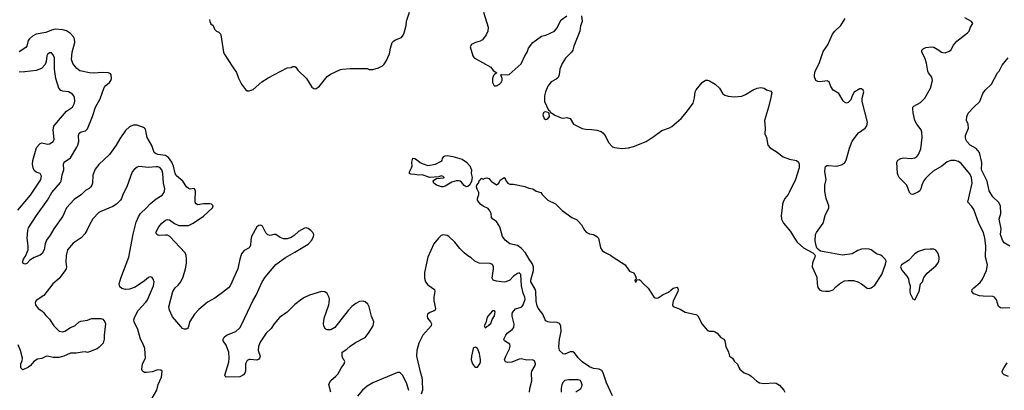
# Model space of a CAD drawing. Header units: inches. Extents: x 2220522 to 2384314, y 721474 to 893490.
# Tile 7 of 256: x 2237576 to 2247931, y 733370 to 737270. Entities that reach past the tile are written whole.
import ezdxf

# ---------------------------------------------------------------- set-up
doc = ezdxf.new("R2010")
doc.units = ezdxf.units.IN
doc.header["$MEASUREMENT"] = 0
doc.layers.add('C2733', color=7, linetype='Continuous')
doc.layers.add('C2743', color=7, linetype='Continuous')

msp = doc.modelspace()

# ---------------------------------------------------------------- linework, layer by layer
at = {"layer": 'C2733', "color": 5}
for points, elevation in [([(2239572, 737272), (2239576, 737250), (2239588, 737228), (2239611, 737210), (2239626, 737170), (2239646, 737150), (2239670, 737139), (2239684, 737124), (2239690, 737110), (2239721, 736930), (2239728, 736910), (2239816, 736770), (2239856, 736716), (2239876, 736656), (2239909, 736590), (2239950, 736535), (2239970, 736522), (2239990, 736520), (2240000, 736524)], 220), ([(2240000, 734885), (2239998, 734882), (2239989, 734871), (2239938, 734842), (2239910, 734805), (2239890, 734750), (2239871, 734650), (2239790, 734470), (2239773, 734450), (2239710, 734399), (2239630, 734340), (2239550, 734298), (2239459, 734221), (2239416, 734170), (2239367, 734093), (2239349, 734031), (2239341, 734019), (2239328, 734012), (2239310, 734013), (2239290, 734022), (2239270, 734040), (2239230, 734092), (2239183, 734143), (2239150, 734214), (2239143, 734250), (2239185, 734410), (2239210, 734450), (2239242, 734478), (2239270, 734510), (2239297, 734563), (2239320, 734650), (2239329, 734709), (2239332, 734752), (2239328, 734790), (2239316, 734816), (2239156, 734990), (2239130, 735001), (2239110, 735003), (2239050, 734999), (2239030, 735002), (2239017, 735010), (2239009, 735030), (2239038, 735090), (2239070, 735128), (2239110, 735162), (2239130, 735166), (2239150, 735163), (2239205, 735125), (2239250, 735105), (2239350, 735105), (2239402, 735130), (2239510, 735203), (2239603, 735290), (2239611, 735310), (2239593, 735330), (2239573, 735333), (2239510, 735332), (2239450, 735323), (2239431, 735331), (2239423, 735350), (2239421, 735370), (2239425, 735465), (2239416, 735490), (2239410, 735494), (2239370, 735488), (2239350, 735493), (2239330, 735511), (2239291, 735570), (2239226, 735626), (2239210, 735650), (2239192, 735730), (2239177, 735770), (2239141, 735821), (2239110, 735841), (2239030, 735853), (2239010, 735860), (2238992, 735872), (2238965, 735945), (2238917, 736030), (2238898, 736118), (2238889, 736130), (2238877, 736137), (2238810, 736159), (2238770, 736161), (2238730, 736141), (2238690, 736105), (2238630, 736018), (2238590, 735950), (2238519, 735850), (2238410, 735747), (2238370, 735696), (2238346, 735634), (2238341, 735550), (2238336, 735530), (2238324, 735510), (2238306, 735494), (2238268, 735472), (2238225, 735430), (2238150, 735379), (2238070, 735290), (2238030, 735201), (2237934, 735070), (2237898, 735002), (2237858, 734950), (2237843, 734910), (2237832, 734850), (2237811, 734810), (2237790, 734793), (2237730, 734767), (2237682, 734738), (2237650, 734704), (2237630, 734698), (2237610, 734708), (2237609, 734730), (2237615, 734750), (2237639, 734781), (2237665, 734850), (2237667, 734890), (2237654, 734970), (2237661, 735050), (2237670, 735081), (2237754, 735210), (2237869, 735371), (2237916, 735450), (2238004, 735556), (2238011, 735570), (2238024, 735636), (2238042, 735690), (2238038, 735750), (2238044, 735770), (2238110, 735816), (2238177, 735930), (2238187, 735950), (2238197, 735990), (2238196, 736050), (2238203, 736077), (2238215, 736085), (2238270, 736101), (2238290, 736122), (2238343, 736250), (2238374, 736350), (2238424, 736436), (2238465, 736555), (2238482, 736578), (2238522, 736610), (2238536, 736630), (2238541, 736650), (2238537, 736690), (2238530, 736699), (2238510, 736710), (2238450, 736716), (2238352, 736708), (2238310, 736711), (2238210, 736731), (2238176, 736756), (2238134, 736810), (2238121, 736850), (2238129, 736930), (2238156, 737030), (2238153, 737070), (2238143, 737090), (2238110, 737126), (2238070, 737152), (2238030, 737164), (2237949, 737169), (2237910, 737159), (2237850, 737135), (2237750, 737118), (2237710, 737096), (2237679, 737070), (2237664, 737050), (2237650, 736990), (2237641, 736979), (2237570, 736931)], 220), ([(2237556, 735264), (2237690, 735424), (2237788, 735570), (2237797, 735590), (2237804, 735624), (2237799, 735639), (2237791, 735651), (2237750, 735667), (2237730, 735683), (2237719, 735710), (2237711, 735750), (2237714, 735790), (2237748, 735910), (2237758, 735930), (2237790, 735967), (2237810, 735975), (2237870, 735959), (2237890, 735962), (2237927, 735990), (2237938, 736010), (2237930, 736110), (2237937, 736150), (2237983, 736210), (2238070, 736308), (2238130, 736350), (2238151, 736390), (2238156, 736416), (2238153, 736450), (2238145, 736470), (2238130, 736487), (2238090, 736510), (2238030, 736517), (2238010, 736524), (2237987, 736550), (2237956, 736650), (2237943, 736750), (2237943, 736870), (2237930, 736901), (2237910, 736921), (2237890, 736921), (2237870, 736905), (2237862, 736890), (2237854, 736830), (2237843, 736797), (2237804, 736756), (2237750, 736737), (2237630, 736721), (2237570, 736718)], 240), ([(2238971, 733289), (2239017, 733370), (2239032, 733430), (2239066, 733510), (2239074, 733570), (2239062, 733582), (2239030, 733584), (2238970, 733565), (2238910, 733557), (2238890, 733559), (2238869, 733570), (2238861, 733590), (2238867, 733650), (2238898, 733710), (2238893, 733810), (2238878, 733850), (2238846, 733910), (2238819, 734010), (2238781, 734090), (2238777, 734110), (2238783, 734137), (2238822, 734210), (2238903, 734297), (2238919, 734321), (2238983, 734470), (2238990, 734510), (2238981, 734541), (2238970, 734558), (2238961, 734561), (2238950, 734564), (2238930, 734556), (2238890, 734521), (2238790, 734456), (2238730, 734436), (2238690, 734432), (2238650, 734441), (2238630, 734459), (2238623, 734490), (2238639, 734550), (2238725, 734770), (2238768, 735012), (2238802, 735138), (2238824, 735196), (2238848, 735232), (2238910, 735290), (2238947, 735333), (2239010, 735384), (2239075, 735425), (2239096, 735450), (2239103, 735490), (2239090, 735549), (2239081, 735650), (2239070, 735690), (2239050, 735713), (2239030, 735721), (2239010, 735723), (2238930, 735716), (2238830, 735724), (2238810, 735719), (2238782, 735698), (2238759, 735670), (2238703, 735510), (2238660, 735430), (2238647, 735390), (2238635, 735370), (2238593, 735330), (2238555, 735305), (2238430, 735253), (2238410, 735240), (2238346, 735174), (2238309, 735110), (2238284, 735050), (2238263, 735017), (2238224, 734976), (2238140, 734920), (2238080, 734850), (2238065, 734790), (2238063, 734717), (2238068, 734670), (2238064, 734650), (2238051, 734629), (2237993, 734547), (2237926, 734490), (2237830, 734369), (2237750, 734314), (2237741, 734299), (2237739, 734290), (2237744, 734270), (2237770, 734231), (2237810, 734205), (2237828, 734188), (2237850, 734158), (2237890, 734118), (2237934, 734050), (2237990, 733991), (2238030, 733986), (2238050, 733991), (2238110, 734031), (2238155, 734050), (2238202, 734090), (2238221, 734099), (2238290, 734107), (2238330, 734126), (2238430, 734124), (2238450, 734117), (2238472, 734092), (2238477, 734070), (2238464, 733950), (2238465, 733910), (2238454, 733866), (2238410, 733819), (2238390, 733805), (2238291, 733769), (2238270, 733774), (2238233, 733773), (2238170, 733761), (2238110, 733761), (2238042, 733730), (2237990, 733717), (2237930, 733716), (2237870, 733730), (2237850, 733727), (2237810, 733706), (2237762, 733698), (2237725, 733675), (2237690, 733632), (2237670, 733615), (2237610, 733585), (2237590, 733608), (2237587, 733650), (2237601, 733679), (2237605, 733710), (2237586, 733790), (2237560, 733850)], 240), ([(2240000, 733693), (2239990, 733694), (2239970, 733683), (2239951, 733650), (2239952, 733570), (2239944, 733550), (2239930, 733532), (2239890, 733513), (2239746, 733510), (2239738, 733518), (2239735, 733530), (2239774, 733666), (2239780, 733710), (2239775, 733770), (2239768, 733790), (2239746, 733846), (2239717, 733890), (2239716, 733910), (2239726, 733930), (2239750, 733951), (2239850, 733988), (2239890, 734028), (2239913, 734067), (2240000, 734252)], 220)]:
    msp.add_lwpolyline(points, dxfattribs=dict(at, elevation=elevation))
at = {"layer": 'C2743', "color": 5}
for points, elevation in [([(2240000, 736524), (2240030, 736535), (2240123, 736617), (2240190, 736659), (2240390, 736763), (2240430, 736766), (2240450, 736777), (2240470, 736777), (2240481, 736770), (2240500, 736740), (2240592, 736652), (2240650, 736561), (2240670, 736547), (2240690, 736544), (2240730, 736571), (2240808, 736672), (2240844, 736696), (2240950, 736745), (2240970, 736751), (2241050, 736755), (2241230, 736755), (2241250, 736747), (2241290, 736747), (2241350, 736765), (2241390, 736783), (2241410, 736802), (2241430, 736835), (2241464, 736910), (2241475, 736970), (2241492, 737030), (2241510, 737048), (2241530, 737059), (2241590, 737083), (2241610, 737107), (2241619, 737130), (2241640, 737210), (2241644, 737256), (2241675, 737350)], 220), ([(2242454, 737350), (2242502, 737190), (2242500, 737150), (2242483, 737110), (2242443, 737057), (2242417, 737043), (2242370, 737030), (2242326, 737010), (2242314, 736986), (2242342, 736890), (2242356, 736870), (2242530, 736772), (2242557, 736737), (2242594, 736710), (2242570, 736695), (2242559, 736681), (2242549, 736651), (2242549, 736609), (2242561, 736581), (2242570, 736574), (2242590, 736573), (2242621, 736590), (2242639, 736610), (2242649, 736630), (2242649, 736650), (2242635, 736690), (2242645, 736695), (2242710, 736689), (2242725, 736695), (2242850, 736805), (2242887, 736890), (2242914, 736930), (2242928, 736972), (2242974, 737030), (2243065, 737095), (2243110, 737108), (2243199, 737150), (2243230, 737185), (2243249, 737230), (2243272, 737268), (2243329, 737310)], 220), ([(2243485, 737310), (2243491, 737250), (2243474, 737206), (2243466, 737150), (2243404, 736990), (2243394, 736950), (2243380, 736930), (2243316, 736864), (2243281, 736810), (2243257, 736750), (2243250, 736690), (2243238, 736662), (2243217, 736643), (2243165, 736615), (2243130, 736572), (2243106, 736510), (2243096, 736470), (2243096, 736410), (2243137, 736317), (2243151, 736310), (2243155, 736295), (2243170, 736291), (2243204, 736264), (2243270, 736237), (2243290, 736233), (2243330, 736242), (2243365, 736230), (2243401, 736170), (2243490, 736125), (2243530, 736117), (2243590, 736114), (2243646, 736106), (2243690, 736094), (2243710, 736081), (2243733, 736053), (2243770, 735979), (2243812, 735932), (2243830, 735926), (2243910, 735915), (2243978, 735922), (2244030, 735935), (2244164, 735990), (2244250, 736045), (2244330, 736104), (2244408, 736132), (2244434, 736146), (2244531, 736229), (2244590, 736296), (2244657, 736390), (2244674, 736446), (2244681, 736510), (2244689, 736531), (2244754, 736610), (2244790, 736632), (2244810, 736632), (2244830, 736625), (2244890, 736590), (2244934, 736550), (2244971, 736490), (2244990, 736475), (2245026, 736466), (2245090, 736459), (2245170, 736467), (2245210, 736484), (2245290, 736533), (2245330, 736549), (2245370, 736556), (2245405, 736550), (2245430, 736533), (2245477, 736517), (2245485, 736505), (2245476, 736450), (2245452, 736350), (2245408, 736210), (2245417, 736130), (2245411, 736070), (2245431, 736030), (2245445, 735950), (2245470, 735921), (2245530, 735883), (2245606, 735826), (2245670, 735802), (2245745, 735790), (2245767, 735770), (2245774, 735750), (2245772, 735710), (2245734, 735590), (2245669, 735451), (2245657, 735430), (2245624, 735390), (2245604, 735350), (2245598, 735330), (2245596, 735290), (2245584, 735210), (2245588, 735170), (2245609, 735129), (2245682, 735042), (2245724, 734970), (2245754, 734930), (2245819, 734870), (2245917, 734817), (2245937, 734797), (2245941, 734790), (2245939, 734770), (2245914, 734710), (2245911, 734670), (2245959, 734559), (2245962, 734490), (2245971, 734451), (2245987, 734427), (2246010, 734416), (2246050, 734413), (2246090, 734414), (2246110, 734420), (2246131, 734429), (2246160, 734460), (2246210, 734501), (2246250, 734521), (2246290, 734526), (2246345, 734525), (2246391, 734511), (2246430, 734492), (2246490, 734446), (2246510, 734443), (2246530, 734447), (2246570, 734476), (2246641, 734590), (2246682, 734698), (2246687, 734730), (2246677, 734750), (2246650, 734778), (2246631, 734791), (2246585, 734805), (2246530, 734850), (2246510, 734857), (2246470, 734860), (2246430, 734856), (2246390, 734840), (2246330, 734807), (2246230, 734793), (2245996, 734836), (2245964, 734864), (2245957, 734877), (2245947, 734907), (2245943, 734943), (2245946, 735010), (2245954, 735030), (2246024, 735130), (2246047, 735210), (2246084, 735290), (2246087, 735310), (2246056, 735390), (2246044, 735463), (2246043, 735530), (2246058, 735590), (2246044, 735670), (2246045, 735710), (2246050, 735725), (2246065, 735735), (2246083, 735737), (2246170, 735730), (2246217, 735743), (2246250, 735760), (2246268, 735792), (2246301, 735919), (2246329, 735991), (2246399, 736081), (2246469, 736130), (2246479, 736141), (2246486, 736154), (2246491, 736190), (2246436, 736410), (2246436, 736444), (2246453, 736510), (2246448, 736530), (2246430, 736542), (2246410, 736544), (2246350, 736506), (2246330, 736470), (2246315, 736425), (2246290, 736398), (2246270, 736392), (2246250, 736402), (2246236, 736416), (2246190, 736492), (2246130, 736530), (2246107, 736567), (2246090, 736617), (2246067, 736627), (2245990, 736617), (2245970, 736620), (2245950, 736630), (2245933, 736670), (2245933, 736690), (2245943, 736730), (2245983, 736810), (2246025, 736935), (2246076, 737004), (2246124, 737116), (2246148, 737150), (2246213, 737210), (2246256, 737284)], 220), ([(2247990, 734239), (2247910, 734234), (2247890, 734238), (2247871, 734251), (2247850, 734323), (2247829, 734349), (2247810, 734357), (2247710, 734360), (2247670, 734365), (2247610, 734385), (2247590, 734409), (2247594, 734430), (2247610, 734450), (2247675, 734505), (2247702, 734538), (2247745, 734630), (2247753, 734690), (2247733, 734770), (2247735, 734890), (2247725, 734970), (2247711, 735031), (2247664, 735124), (2247610, 735271), (2247590, 735306), (2247546, 735350), (2247591, 735549), (2247587, 735610), (2247568, 735648), (2247477, 735757), (2247450, 735777), (2247410, 735789), (2247370, 735790), (2247330, 735773), (2247272, 735730), (2247184, 735676), (2247141, 735639), (2247102, 735598), (2247082, 735570), (2247064, 735530), (2247053, 735490), (2247041, 735470), (2247030, 735458), (2246970, 735429), (2246950, 735433), (2246932, 735452), (2246906, 735530), (2246825, 735610), (2246813, 735630), (2246807, 735653), (2246802, 735770), (2246810, 735793), (2246844, 735810), (2246870, 735815), (2246950, 735809), (2246990, 735816), (2247010, 735830), (2247028, 735852), (2247052, 735910), (2247067, 736030), (2247065, 736085), (2247055, 736110), (2247010, 736171), (2246991, 736210), (2246971, 736289), (2246967, 736333), (2246970, 736350), (2246979, 736361), (2247050, 736398), (2247096, 736444), (2247154, 736550), (2247177, 736630), (2247170, 736664), (2247135, 736710), (2247126, 736730), (2247113, 736813), (2247095, 736870), (2247062, 736930), (2247064, 736950), (2247077, 736963), (2247104, 736976), (2247165, 736985), (2247190, 736980), (2247243, 736950), (2247270, 736928), (2247284, 736924), (2247310, 736923), (2247350, 736938), (2247370, 736951), (2247397, 737003), (2247430, 737043), (2247544, 737130), (2247561, 737150), (2247576, 737190), (2247599, 737230), (2247585, 737250), (2247514, 737290)], 180), ([(2247988, 734888), (2247930, 734922), (2247910, 734949), (2247892, 735010), (2247897, 735070), (2247875, 735170), (2247893, 735230), (2247889, 735310), (2247869, 735349), (2247810, 735406), (2247770, 735470), (2247750, 735570), (2247692, 735690), (2247693, 735767), (2247670, 735873), (2247635, 735915), (2247570, 735950), (2247536, 735990), (2247527, 736010), (2247521, 736030), (2247524, 736050), (2247553, 736130), (2247549, 736170), (2247533, 736210), (2247536, 736250), (2247550, 736285), (2247609, 736350), (2247672, 736408), (2247705, 736495), (2247730, 736527), (2247796, 736590), (2247859, 736710), (2247876, 736730), (2247909, 736790), (2247972, 736868)], 160), ([(2243811, 733311), (2243748, 733450), (2243713, 733553), (2243699, 733579), (2243671, 733591), (2243610, 733598), (2243570, 733616), (2243491, 733670), (2243450, 733711), (2243410, 733764), (2243394, 733774), (2243366, 733774), (2243310, 733751), (2243290, 733755), (2243252, 733790), (2243245, 733830), (2243254, 733910), (2243271, 733990), (2243267, 734047), (2243252, 734072), (2243230, 734082), (2243147, 734087), (2243129, 734090), (2243110, 734100), (2243101, 734110), (2243076, 734170), (2243030, 734234), (2243018, 734258), (2243008, 734308), (2243004, 734410), (2242996, 734436), (2242953, 734510), (2242950, 734530), (2242979, 734630), (2242979, 734670), (2242966, 734706), (2242933, 734750), (2242897, 734817), (2242850, 734865), (2242810, 734894), (2242730, 734910), (2242680, 734950), (2242654, 734990), (2242624, 735090), (2242590, 735146), (2242552, 735172), (2242539, 735190), (2242533, 735230), (2242519, 735260), (2242502, 735282), (2242450, 735307), (2242425, 735325), (2242404, 735350), (2242392, 735370), (2242392, 735390), (2242406, 735430), (2242404, 735450), (2242386, 735486), (2242381, 735510), (2242385, 735530), (2242401, 735550), (2242410, 735581), (2242424, 735590), (2242430, 735602), (2242450, 735591), (2242470, 735604), (2242490, 735605), (2242510, 735598), (2242535, 735570), (2242581, 735541), (2242590, 735531), (2242615, 735550), (2242630, 735582), (2242670, 735611), (2242685, 735590), (2242691, 735570), (2242710, 735551), (2242730, 735541), (2242770, 735541), (2242890, 735513), (2242930, 735497), (2242972, 735490), (2243006, 735466), (2243058, 735450), (2243071, 735430), (2243131, 735371), (2243210, 735333), (2243281, 735261), (2243383, 735190), (2243430, 735166), (2243450, 735150), (2243484, 735110), (2243515, 735055), (2243534, 735034), (2243570, 735016), (2243610, 735008), (2243647, 734990), (2243662, 734970), (2243684, 734870), (2243702, 734842), (2243725, 734825), (2243790, 734793), (2243818, 734770), (2243944, 734690), (2243990, 734623), (2244030, 734605), (2244045, 734590), (2244058, 734550), (2244058, 734542), (2244046, 734530), (2244047, 734510), (2244058, 734510), (2244066, 734534), (2244090, 734536), (2244102, 734530), (2244135, 734490), (2244186, 734446), (2244250, 734346), (2244270, 734338), (2244290, 734344), (2244342, 734378), (2244398, 734402), (2244450, 734445), (2244490, 734456), (2244493, 734453), (2244501, 734430), (2244498, 734410), (2244450, 734308), (2244441, 734270), (2244450, 734251), (2244523, 734223), (2244574, 734194), (2244688, 734168), (2244701, 734161), (2244711, 734151), (2244750, 734071), (2244810, 734001), (2244830, 733991), (2244870, 733991), (2244890, 733985), (2244910, 733971), (2244950, 733926), (2244982, 733910), (2244991, 733890), (2245001, 733830), (2245031, 733770), (2245042, 733730), (2245072, 733710), (2245095, 733675), (2245125, 733645), (2245138, 733610), (2245150, 733592), (2245194, 733554), (2245250, 733533), (2245270, 733520), (2245327, 733467), (2245355, 733450), (2245403, 733443), (2245512, 733450), (2245530, 733446), (2245565, 733425), (2245613, 733370), (2245624, 733350)], 180), ([(2240000, 734252), (2240028, 734312), (2240063, 734370), (2240125, 734510), (2240159, 734561), (2240270, 734693), (2240370, 734769), (2240470, 734822), (2240610, 734907), (2240647, 734950), (2240667, 734990), (2240669, 735010), (2240659, 735030), (2240638, 735050), (2240610, 735074), (2240590, 735080), (2240570, 735076), (2240510, 735041), (2240461, 734999), (2240430, 734978), (2240390, 734964), (2240350, 734964), (2240317, 734977), (2240270, 735010), (2240250, 735010), (2240210, 735000), (2240185, 735005), (2240166, 735026), (2240130, 735097), (2240110, 735108), (2240090, 735105), (2240070, 735090), (2240015, 734990), (2240006, 734954), (2240004, 734896), (2240000, 734885)], 220), ([(2242939, 733350), (2242940, 733390), (2242963, 733470), (2242959, 733550), (2242962, 733570), (2242998, 733630), (2243002, 733650), (2242990, 733680), (2242970, 733690), (2242910, 733688), (2242850, 733700), (2242830, 733699), (2242752, 733668), (2242710, 733664), (2242686, 733670), (2242676, 733690), (2242689, 733730), (2242728, 733808), (2242735, 733835), (2242730, 733855), (2242673, 733890), (2242669, 733910), (2242687, 733950), (2242702, 733970), (2242756, 734010), (2242773, 734030), (2242775, 734065), (2242756, 734150), (2242755, 734170), (2242760, 734190), (2242790, 734229), (2242850, 734244), (2242856, 734250), (2242870, 734268), (2242892, 734330), (2242890, 734350), (2242871, 734391), (2242855, 734470), (2242848, 734590), (2242830, 734606), (2242810, 734600), (2242770, 734572), (2242730, 734530), (2242690, 734511), (2242670, 734509), (2242590, 734520), (2242556, 734530), (2242545, 734550), (2242559, 734650), (2242559, 734670), (2242550, 734694), (2242525, 734705), (2242409, 734709), (2242361, 734730), (2242325, 734765), (2242290, 734785), (2242250, 734817), (2242204, 734864), (2242153, 734930), (2242090, 734987), (2242070, 735000), (2242030, 735005), (2242010, 734998), (2241979, 734970), (2241930, 734910), (2241869, 734770), (2241832, 734610), (2241832, 734550), (2241844, 734510), (2241870, 734480), (2241939, 734430), (2241943, 734410), (2241932, 734350), (2241930, 734310), (2241949, 734230), (2241945, 734215), (2241935, 734205), (2241890, 734190), (2241866, 734170), (2241862, 734150), (2241866, 734130), (2241898, 734090), (2241908, 734070), (2241905, 734050), (2241816, 733950), (2241774, 733866), (2241752, 733790), (2241750, 733730), (2241786, 733566), (2241804, 733510), (2241808, 733470), (2241811, 733370), (2241799, 733330)], 220), ([(2240849, 733350), (2240829, 733430), (2240833, 733450), (2240847, 733473), (2240902, 733518), (2240921, 733539), (2240941, 733570), (2240956, 733604), (2240989, 733650), (2240994, 733674), (2240990, 733686), (2240978, 733698), (2240969, 733729), (2240969, 733770), (2241017, 733803), (2241050, 733834), (2241108, 733872), (2241210, 733927), (2241244, 733970), (2241294, 734050), (2241300, 734090), (2241276, 734150), (2241251, 734250), (2241237, 734277), (2241210, 734302), (2241190, 734308), (2241150, 734303), (2241110, 734282), (2241070, 734251), (2241030, 734211), (2240890, 734030), (2240850, 734008), (2240810, 734005), (2240790, 734017), (2240774, 734050), (2240770, 734070), (2240777, 734130), (2240828, 734270), (2240832, 734292), (2240834, 734330), (2240830, 734348), (2240810, 734389), (2240786, 734406), (2240750, 734411), (2240625, 734370), (2240570, 734346), (2240542, 734330), (2240470, 734272), (2240388, 734192), (2240310, 734137), (2240254, 734070), (2240221, 734019), (2240168, 733970), (2240104, 733876), (2240088, 733830), (2240084, 733790), (2240106, 733730), (2240099, 733710), (2240090, 733697), (2240070, 733687), (2240000, 733693)], 220), ([(2247976, 733516), (2247930, 733534), (2247910, 733550), (2247909, 733570), (2247928, 733610), (2247962, 733658)], 180), ([(2241668, 733368), (2241644, 733450), (2241601, 733530), (2241582, 733550), (2241570, 733556), (2241550, 733556), (2241291, 733450), (2241230, 733415), (2241182, 733370), (2241130, 733310)], 220), ([(2243425, 733355), (2243476, 733390), (2243487, 733410), (2243491, 733429), (2243486, 733450), (2243473, 733473), (2243450, 733479), (2243350, 733480), (2243310, 733473), (2243290, 733456), (2243277, 733430), (2243270, 733390), (2243270, 733350)], 220)]:
    msp.add_lwpolyline(points, dxfattribs=dict(at, elevation=elevation))
for points, elevation in [([(2243110, 736299), (2243090, 736296), (2243083, 736290), (2243079, 736270), (2243090, 736232), (2243110, 736221), (2243130, 736227), (2243149, 736250), (2243143, 736283), (2243135, 736295)], 220), ([(2242270, 735510), (2242250, 735524), (2242221, 735561), (2242210, 735570), (2242190, 735576), (2242170, 735575), (2242119, 735562), (2242050, 735517), (2242030, 735510), (2242012, 735512), (2241958, 735530), (2241930, 735549), (2241925, 735570), (2241930, 735582), (2241960, 735600), (2242035, 735605), (2242039, 735610), (2242030, 735619), (2242010, 735628), (2241985, 735615), (2241891, 735609), (2241810, 735639), (2241770, 735633), (2241730, 735642), (2241690, 735644), (2241674, 735650), (2241675, 735670), (2241698, 735710), (2241704, 735730), (2241701, 735770), (2241710, 735812), (2241730, 735811), (2241750, 735800), (2241788, 735768), (2241810, 735755), (2241870, 735735), (2241950, 735751), (2242003, 735777), (2242018, 735790), (2242022, 735810), (2242035, 735830), (2242050, 735839), (2242070, 735841), (2242130, 735831), (2242230, 735803), (2242275, 735770), (2242310, 735733), (2242326, 735690), (2242324, 735650), (2242333, 735610), (2242329, 735570), (2242310, 735533), (2242290, 735514)], 180), ([(2247150, 734857), (2247090, 734853), (2247027, 734830), (2246990, 734806), (2246923, 734737), (2246851, 734690), (2246838, 734670), (2246854, 734634), (2246906, 734570), (2246922, 734542), (2246927, 734510), (2246941, 734470), (2246938, 734410), (2246941, 734390), (2246970, 734334), (2246990, 734322), (2247036, 734410), (2247049, 734490), (2247070, 734512), (2247083, 734557), (2247118, 734602), (2247210, 734679), (2247234, 734710), (2247243, 734730), (2247247, 734750), (2247244, 734770), (2247230, 734815), (2247210, 734844), (2247190, 734854)], 220), ([(2242550, 734208), (2242501, 734150), (2242490, 734126), (2242479, 734081), (2242461, 734050), (2242470, 734026), (2242494, 734046), (2242510, 734052), (2242517, 734063), (2242530, 734072), (2242546, 734114), (2242570, 734154), (2242575, 734195), (2242570, 734206)], 240), ([(2242370, 733824), (2242350, 733818), (2242345, 733810), (2242326, 733730), (2242325, 733690), (2242338, 733650), (2242360, 733620), (2242370, 733612), (2242390, 733612), (2242416, 733650), (2242423, 733670), (2242422, 733690), (2242410, 733758), (2242392, 733810)], 240)]:
    msp.add_lwpolyline(points, close=True, dxfattribs=dict(at, elevation=elevation))

doc.saveas('drawing.dxf')
